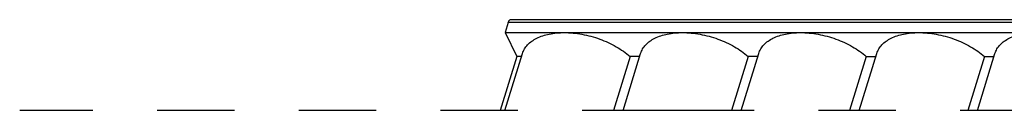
# Model space of a CAD drawing. Header units: millimetres. Extents: x 0 to 594, y 0 to 420.
# Tile 54 of 104: x 177.33 to 211.88, y 179.12 to 182.31. Entities that reach past the tile are written whole.
import ezdxf

# ---------------------------------------------------------------- set-up
doc = ezdxf.new("R2010")
doc.units = ezdxf.units.MM
doc.header["$LTSCALE"] = 32.67
doc.layers.get('0').update_dxf_attribs({"linetype": 'CONTINUOUS'})

msp = doc.modelspace()

# ---------------------------------------------------------------- linework, layer by layer
at = {"color": 7, "linetype": 'CONTINUOUS'}
for p, q in [((194.47522, 182.20588), (194.36629, 181.85338)), ((194.55758, 182.30805), (231.86055, 182.30805)), ((194.36629, 181.85338), (194.77809, 181.01421)), ((194.36629, 181.85338), (231.66926, 181.85338)), ((194.35793, 179.12118), (194.97532, 181.11907)), ((198.5027, 179.12118), (199.1201, 181.11907)), ((202.64748, 179.12118), (203.26487, 181.11907)), ((206.79225, 179.12118), (207.40965, 181.11907)), ((210.93703, 179.12118), (211.55442, 181.11907)), ((194.77809, 181.01421), (194.1931, 179.12118)), ((194.94292, 181.01421), (194.77809, 181.01421)), ((198.74986, 181.01421), (198.16487, 179.12118)), ((199.08769, 181.01421), (198.74986, 181.01421)), ((202.89463, 181.01421), (202.30964, 179.12118)), ((203.23247, 181.01421), (202.89463, 181.01421)), ((207.0394, 181.01421), (206.45441, 179.12118)), ((207.0394, 181.01421), (207.37724, 181.01421)), ((211.18418, 181.01421), (210.59919, 179.12118)), ((211.18418, 181.01421), (211.52202, 181.01421)), ((179.89609, 179.12118), (177.3317, 179.12118)), ((184.86982, 179.12118), (182.15272, 179.12118)), ((189.84355, 179.12118), (187.12644, 179.12118)), ((194.81728, 179.12118), (192.10017, 179.12118)), ((203.10682, 179.12118), (197.0739, 179.12118)), ((208.08055, 179.12118), (205.36345, 179.12118)), ((213.05428, 179.12118), (210.33718, 179.12118))]:
    msp.add_line(p, q, dxfattribs=at)
at = {"color": 9, "linetype": 'CONTINUOUS'}
for p, q in [((231.77819, 182.20588), (194.47522, 182.20588)), ((182.15272, 179.12118), (182.15231, 179.12118)), ((187.12645, 179.12118), (187.12604, 179.12118)), ((192.10018, 179.12118), (192.09977, 179.12118)), ((197.07391, 179.12118), (197.0735, 179.12118)), ((205.36346, 179.12118), (205.36305, 179.12118)), ((210.33719, 179.12118), (210.33678, 179.12118))]:
    msp.add_line(p, q, dxfattribs=at)
at = {"color": 7, "linetype": 'CONTINUOUS'}
for points, knots in [([(194.47522, 182.20588), (194.47974, 182.22053), (194.48991, 182.247), (194.51192, 182.28616), (194.5399, 182.30805), (194.55758, 182.30803)], [0, 0, 0, 0, 0.33539872, 0.61323534, 1, 1, 1, 1]), ([(194.97535, 181.11906), (194.99249, 181.17447), (195.04098, 181.28349), (195.19321, 181.48433), (195.48527, 181.68586), (195.93078, 181.82528), (196.26254, 181.85338), (196.43867, 181.85338)], [0, 0, 0, 0, 0.0999058, 0.2033292, 0.43085324, 0.69659474, 1, 1, 1, 1]), ([(196.43867, 181.85338), (196.64656, 181.85338), (197.07137, 181.81094), (197.68848, 181.64256), (198.26117, 181.38075), (198.60125, 181.14486), (198.74986, 181.01421)], [0, 0, 0, 0, 0.24900081, 0.50811746, 0.76299456, 1, 1, 1, 1]), ([(199.12013, 181.11906), (199.13727, 181.17447), (199.18575, 181.28349), (199.33798, 181.48433), (199.63004, 181.68586), (200.07556, 181.82528), (200.40731, 181.85338), (200.58345, 181.85338)], [0, 0, 0, 0, 0.0999058, 0.2033292, 0.43085324, 0.69659474, 1, 1, 1, 1]), ([(200.58345, 181.85338), (200.79133, 181.85338), (201.21614, 181.81094), (201.83326, 181.64256), (202.40594, 181.38075), (202.74603, 181.14486), (202.89463, 181.01421)], [0, 0, 0, 0, 0.24900081, 0.50811746, 0.76299456, 1, 1, 1, 1]), ([(203.2649, 181.11906), (203.28204, 181.17447), (203.33053, 181.28349), (203.48276, 181.48433), (203.77482, 181.68586), (204.22033, 181.82528), (204.55209, 181.85338), (204.72822, 181.85338)], [0, 0, 0, 0, 0.0999058, 0.2033292, 0.43085324, 0.69659474, 1, 1, 1, 1]), ([(204.72822, 181.85338), (204.93611, 181.85338), (205.36092, 181.81094), (205.97803, 181.64256), (206.55071, 181.38075), (206.8908, 181.14486), (207.0394, 181.01421)], [0, 0, 0, 0, 0.24900081, 0.50811746, 0.76299456, 1, 1, 1, 1]), ([(207.40968, 181.11906), (207.42682, 181.17447), (207.4753, 181.28349), (207.62753, 181.48433), (207.91959, 181.68586), (208.36511, 181.82528), (208.69686, 181.85338), (208.873, 181.85338)], [0, 0, 0, 0, 0.0999058, 0.2033292, 0.43085324, 0.69659474, 1, 1, 1, 1]), ([(208.873, 181.85338), (209.08088, 181.85338), (209.50569, 181.81094), (210.1228, 181.64256), (210.69549, 181.38075), (211.03558, 181.14486), (211.18418, 181.01421)], [0, 0, 0, 0, 0.24900081, 0.50811746, 0.76299456, 1, 1, 1, 1]), ([(211.55445, 181.11906), (211.57159, 181.17447), (211.62008, 181.28349), (211.7723, 181.48433), (212.06437, 181.68586), (212.50988, 181.82528), (212.84163, 181.85338), (213.01777, 181.85338)], [0, 0, 0, 0, 0.0999058, 0.2033292, 0.43085324, 0.69659474, 1, 1, 1, 1])]:
    msp.add_open_spline(points, degree=3, knots=knots, dxfattribs=at)

doc.saveas('drawing.dxf')
